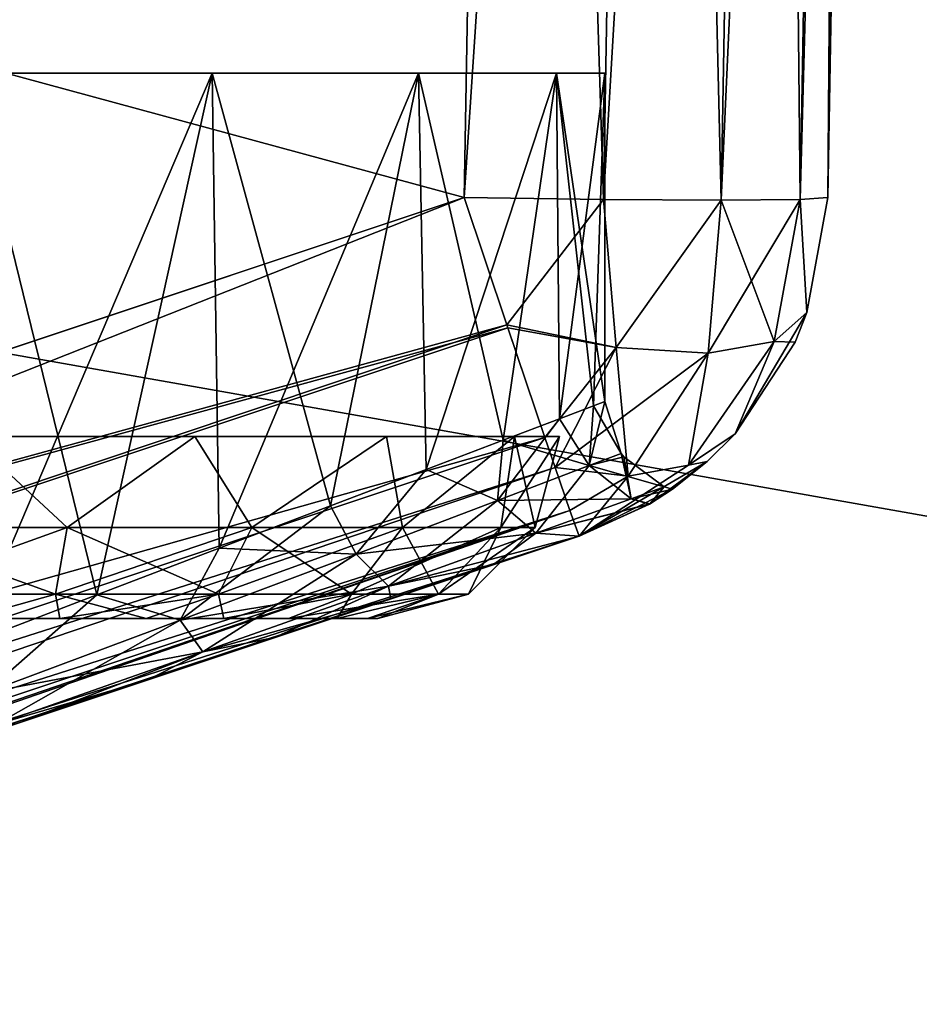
# Model space of a CAD drawing. Header units: millimetres. Extents: x -96 to 96, y -34 to 18.
# Tile 118 of 192: x 32.78 to 37.73, y -24.12 to -18.7. Entities that reach past the tile are written whole.
import ezdxf

# ---------------------------------------------------------------- set-up
doc = ezdxf.new("R2010")
doc.units = ezdxf.units.MM
doc.header["$LTSCALE"] = 65.185185
for name, color, linetype in [('1406', 7, 'CONTINUOUS'), ('1407', 7, 'CONTINUOUS'), ('1408', 7, 'CONTINUOUS'), ('1409', 7, 'CONTINUOUS'), ('1410', 7, 'CONTINUOUS'), ('1424', 7, 'CONTINUOUS'), ('1425', 7, 'CONTINUOUS'), ('1426', 7, 'CONTINUOUS'), ('1429', 7, 'CONTINUOUS'), ('1430', 7, 'CONTINUOUS'), ('1431', 7, 'CONTINUOUS'), ('1432', 7, 'CONTINUOUS'), ('1433', 7, 'CONTINUOUS'), ('1442', 7, 'CONTINUOUS'), ('1443', 7, 'CONTINUOUS'), ('1444', 7, 'CONTINUOUS'), ('1446', 7, 'CONTINUOUS'), ('1447', 7, 'CONTINUOUS'), ('2', 7, 'CONTINUOUS'), ('22', 7, 'CONTINUOUS'), ('24', 7, 'CONTINUOUS'), ('6', 7, 'CONTINUOUS')]:
    doc.layers.add(name, color=color, linetype=linetype)

msp = doc.modelspace()

# ---------------------------------------------------------------- linework, layer by layer
at = {"layer": '1406', "color": 252, "linetype": 'Continuous', "true_color": 0x828c8c}
for points in [[(35.3869, -21.7044, -2.9247), (22.8079, -25.8974, -17.1506), (35.859, -21.547, -2.3988), (35.3869, -21.7044, -2.9247)], [(35.859, -21.547, 17.2265), (22.8079, -25.8974, 17.1506), (32.7604, -22.5799, 3.9987), (35.859, -21.547, 17.2265)], [(22.8079, -25.8974, -17.1506), (35.859, -21.547, -17.2265), (35.859, -21.547, -2.3988), (22.8079, -25.8974, -17.1506)], [(33.4869, -22.3377, 3.9132), (35.859, -21.547, 17.2265), (32.7604, -22.5799, 3.9987), (33.4869, -22.3377, 3.9132)], [(34.1825, -22.1058, 3.6981), (35.859, -21.547, 17.2265), (33.4869, -22.3377, 3.9132), (34.1825, -22.1058, 3.6981)], [(34.8228, -21.8924, 3.3637), (35.859, -21.547, 17.2265), (34.1825, -22.1058, 3.6981), (34.8228, -21.8924, 3.3637)], [(35.3869, -21.7044, 2.9247), (35.859, -21.547, 17.2265), (34.8228, -21.8924, 3.3637), (35.3869, -21.7044, 2.9247)], [(35.859, -21.547, 2.3988), (35.859, -21.547, 17.2265), (35.3869, -21.7044, 2.9247), (35.859, -21.547, 2.3988)], [(34.8228, -21.8924, -3.3637), (22.8079, -25.8974, -17.1506), (35.3869, -21.7044, -2.9247), (34.8228, -21.8924, -3.3637)], [(34.1825, -22.1058, -3.6981), (22.8079, -25.8974, -17.1506), (34.8228, -21.8924, -3.3637), (34.1825, -22.1058, -3.6981)], [(33.4869, -22.3377, -3.9132), (22.8079, -25.8974, -17.1506), (34.1825, -22.1058, -3.6981), (33.4869, -22.3377, -3.9132)], [(32.7603, -22.5799, -3.9987), (22.8079, -25.8974, -17.1506), (33.4869, -22.3377, -3.9132), (32.7603, -22.5799, -3.9987)]]:
    msp.add_3dface(points, dxfattribs=at)
at = {"layer": '1407', "color": 252, "linetype": 'Continuous', "true_color": 0x828c8c}
for points in [[(33.8394, -19, 3.2336), (32.5001, -22.1396, 3.5), (32.5, -19, 3.5), (33.8394, -19, 3.2336)], [(33.2053, -21.8709, 3.4282), (32.5001, -22.1396, 3.5), (33.8394, -19, 3.2336), (33.2053, -21.8709, 3.4282)], [(33.8783, -21.6146, 3.2172), (33.2053, -21.8709, 3.4282), (33.8394, -19, 3.2336), (33.8783, -21.6146, 3.2172)], [(34.9749, -19, 2.4749), (33.8783, -21.6146, 3.2172), (33.8394, -19, 3.2336), (34.9749, -19, 2.4749)], [(34.4901, -21.3815, 2.8792), (33.8783, -21.6146, 3.2172), (34.9749, -19, 2.4749), (34.4901, -21.3815, 2.8792)], [(35.0167, -21.1809, 2.4324), (34.4901, -21.3815, 2.8792), (34.9749, -19, 2.4749), (35.0167, -21.1809, 2.4324)], [(35.7336, -19, 1.3394), (35.0167, -21.1809, 2.4324), (34.9749, -19, 2.4749), (35.7336, -19, 1.3394)], [(35.4406, -21.0194, 1.8981), (35.0167, -21.1809, 2.4324), (35.7336, -19, 1.3394), (35.4406, -21.0194, 1.8981)], [(35.7497, -20.9016, 1.2998), (35.4406, -21.0194, 1.8981), (35.7336, -19, 1.3394), (35.7497, -20.9016, 1.2998)], [(36, -19), (35.7497, -20.9016, 1.2998), (35.7336, -19, 1.3394), (36, -19)], [(35.9377, -20.83, 0.6577), (35.7497, -20.9016, 1.2998), (36, -19), (35.9377, -20.83, 0.6577)], [(36, -20.8063), (35.9377, -20.83, 0.6577), (36, -19), (36, -20.8063)]]:
    msp.add_3dface(points, dxfattribs=at)
at = {"layer": '1408', "color": 252, "linetype": 'Continuous', "true_color": 0x828c8c}
for points in [[(32.4999, -22.1396, -3.5), (33.2052, -21.871, -3.4282), (32.5, -19, -3.5), (32.4999, -22.1396, -3.5)], [(32.5, -19, -3.5), (33.2052, -21.871, -3.4282), (33.8394, -19, -3.2336), (32.5, -19, -3.5)], [(33.2052, -21.871, -3.4282), (33.8782, -21.6146, -3.2172), (33.8394, -19, -3.2336), (33.2052, -21.871, -3.4282)], [(33.8782, -21.6146, -3.2172), (34.49, -21.3815, -2.8792), (33.8394, -19, -3.2336), (33.8782, -21.6146, -3.2172)], [(33.8394, -19, -3.2336), (34.49, -21.3815, -2.8792), (34.9749, -19, -2.4749), (33.8394, -19, -3.2336)], [(34.49, -21.3815, -2.8792), (35.0166, -21.1809, -2.4324), (34.9749, -19, -2.4749), (34.49, -21.3815, -2.8792)], [(35.0166, -21.1809, -2.4324), (35.4406, -21.0194, -1.8982), (34.9749, -19, -2.4749), (35.0166, -21.1809, -2.4324)], [(34.9749, -19, -2.4749), (35.4406, -21.0194, -1.8982), (35.7336, -19, -1.3394), (34.9749, -19, -2.4749)], [(35.4406, -21.0194, -1.8982), (35.7496, -20.9017, -1.2999), (35.7336, -19, -1.3394), (35.4406, -21.0194, -1.8982)], [(36, -20.8063), (36, -19), (35.7336, -19, -1.3394), (36, -20.8063)], [(35.9376, -20.83, -0.6578), (36, -20.8063), (35.7336, -19, -1.3394), (35.9376, -20.83, -0.6578)], [(35.7496, -20.9017, -1.2999), (35.9376, -20.83, -0.6578), (35.7336, -19, -1.3394), (35.7496, -20.9017, -1.2999)]]:
    msp.add_3dface(points, dxfattribs=at)
at = {"layer": '1409', "color": 252, "linetype": 'Continuous', "true_color": 0x828c8c}
for points in [[(36, -20.8063), (35.9376, -20.83, -0.6578), (36.0897, -21.092), (36, -20.8063)], [(35.9376, -20.83, -0.6578), (35.7496, -20.9017, -1.2999), (35.9138, -21.1593, -1.1101), (35.9376, -20.83, -0.6578)], [(35.9376, -20.83, -0.6578), (35.9138, -21.1593, -1.1101), (36.0897, -21.092), (35.9376, -20.83, -0.6578)], [(35.7496, -20.9017, -1.2999), (35.4406, -21.0194, -1.8982), (35.9138, -21.1593, -1.1101), (35.7496, -20.9017, -1.2999)], [(35.4406, -21.0194, -1.8982), (35.0166, -21.1809, -2.4324), (35.4085, -21.3519, -2.1047), (35.4406, -21.0194, -1.8982)], [(35.4406, -21.0194, -1.8982), (35.4085, -21.3519, -2.1047), (35.9138, -21.1593, -1.1101), (35.4406, -21.0194, -1.8982)], [(36.0897, -21.092), (35.9138, -21.1593, -1.1101), (36.1036, -21.111), (36.0897, -21.092)], [(35.9138, -21.1593, -1.1101), (36.3271, -21.2754), (36.1036, -21.111), (35.9138, -21.1593, -1.1101)], [(35.0166, -21.1809, -2.4324), (34.49, -21.3815, -2.8792), (34.6322, -21.6461, -2.8888), (35.0166, -21.1809, -2.4324)], [(35.0166, -21.1809, -2.4324), (34.6322, -21.6461, -2.8888), (35.4085, -21.3519, -2.1047), (35.0166, -21.1809, -2.4324)], [(35.4085, -21.3519, -2.1047), (36.1451, -21.3417, -1.1671), (35.9138, -21.1593, -1.1101), (35.4085, -21.3519, -2.1047)], [(36.1451, -21.3417, -1.1671), (36.3271, -21.2754), (35.9138, -21.1593, -1.1101), (36.1451, -21.3417, -1.1671)], [(36.1451, -21.3417, -1.1671), (36.3715, -21.2895, 0), (36.3271, -21.2754), (36.1451, -21.3417, -1.1671)], [(36.245, -21.3709, -1.2199), (36.3715, -21.2895, 0), (36.1451, -21.3417, -1.1671), (36.245, -21.3709, -1.2199)], [(34.6322, -21.6461, -2.8888), (35.6202, -21.5318, -2.2181), (35.4085, -21.3519, -2.1047), (34.6322, -21.6461, -2.8888)], [(35.6202, -21.5318, -2.2181), (36.1451, -21.3417, -1.1671), (35.4085, -21.3519, -2.1047), (35.6202, -21.5318, -2.2181)], [(35.6202, -21.5318, -2.2181), (36.245, -21.3709, -1.2199), (36.1451, -21.3417, -1.1671), (35.6202, -21.5318, -2.2181)], [(34.49, -21.3815, -2.8792), (33.8782, -21.6146, -3.2172), (34.6322, -21.6461, -2.8888), (34.49, -21.3815, -2.8792)], [(35.859, -21.547, -2.3988), (36.245, -21.3709, -1.2199), (35.6202, -21.5318, -2.2181), (35.859, -21.547, -2.3988)], [(34.8086, -21.8231, -3.0549), (35.6202, -21.5318, -2.2181), (34.6322, -21.6461, -2.8888), (34.8086, -21.8231, -3.0549)], [(34.8086, -21.8231, -3.0549), (35.859, -21.547, -2.3988), (35.6202, -21.5318, -2.2181), (34.8086, -21.8231, -3.0549)], [(35.3869, -21.7044, -2.9247), (35.859, -21.547, -2.3988), (34.8086, -21.8231, -3.0549), (35.3869, -21.7044, -2.9247)], [(33.8782, -21.6146, -3.2172), (33.2052, -21.871, -3.4282), (33.664, -22.0102, -3.3968), (33.8782, -21.6146, -3.2172)], [(33.8782, -21.6146, -3.2172), (33.664, -22.0102, -3.3968), (34.6322, -21.6461, -2.8888), (33.8782, -21.6146, -3.2172)], [(33.664, -22.0102, -3.3968), (34.8086, -21.8231, -3.0549), (34.6322, -21.6461, -2.8888), (33.664, -22.0102, -3.3968)], [(34.8228, -21.8924, -3.3637), (35.3869, -21.7044, -2.9247), (34.8086, -21.8231, -3.0549), (34.8228, -21.8924, -3.3637)], [(33.7885, -22.185, -3.6065), (34.8086, -21.8231, -3.0549), (33.664, -22.0102, -3.3968), (33.7885, -22.185, -3.6065)], [(33.7885, -22.185, -3.6065), (34.8228, -21.8924, -3.3637), (34.8086, -21.8231, -3.0549), (33.7885, -22.185, -3.6065)], [(33.2052, -21.871, -3.4282), (32.4999, -22.1396, -3.5), (32.5904, -22.4107, -3.5897), (33.2052, -21.871, -3.4282)], [(33.2052, -21.871, -3.4282), (32.5904, -22.4107, -3.5897), (33.664, -22.0102, -3.3968), (33.2052, -21.871, -3.4282)], [(34.1825, -22.1058, -3.6981), (34.8228, -21.8924, -3.3637), (33.7885, -22.185, -3.6065), (34.1825, -22.1058, -3.6981)], [(32.5904, -22.4107, -3.5897), (33.7885, -22.185, -3.6065), (33.664, -22.0102, -3.3968), (32.5904, -22.4107, -3.5897)], [(33.4869, -22.3377, -3.9132), (34.1825, -22.1058, -3.6981), (33.7885, -22.185, -3.6065), (33.4869, -22.3377, -3.9132)], [(32.6484, -22.5847, -3.8271), (33.7885, -22.185, -3.6065), (32.5904, -22.4107, -3.5897), (32.6484, -22.5847, -3.8271)], [(32.6484, -22.5847, -3.8271), (33.4869, -22.3377, -3.9132), (33.7885, -22.185, -3.6065), (32.6484, -22.5847, -3.8271)], [(32.7603, -22.5799, -3.9987), (33.4869, -22.3377, -3.9132), (32.6484, -22.5847, -3.8271), (32.7603, -22.5799, -3.9987)]]:
    msp.add_3dface(points, dxfattribs=at)
at = {"layer": '1410', "color": 252, "linetype": 'Continuous', "true_color": 0x828c8c}
for points in [[(35.9377, -20.83, 0.6577), (36, -20.8063), (35.9138, -21.1593, 1.1101), (35.9377, -20.83, 0.6577)], [(36, -20.8063), (36.0897, -21.092), (35.9138, -21.1593, 1.1101), (36, -20.8063)], [(35.7497, -20.9016, 1.2998), (35.9377, -20.83, 0.6577), (35.9138, -21.1593, 1.1101), (35.7497, -20.9016, 1.2998)], [(35.4406, -21.0194, 1.8981), (35.7497, -20.9016, 1.2998), (35.4085, -21.3519, 2.1047), (35.4406, -21.0194, 1.8981)], [(35.7497, -20.9016, 1.2998), (35.9138, -21.1593, 1.1101), (35.4085, -21.3519, 2.1047), (35.7497, -20.9016, 1.2998)], [(35.0167, -21.1809, 2.4324), (35.4406, -21.0194, 1.8981), (35.4085, -21.3519, 2.1047), (35.0167, -21.1809, 2.4324)], [(36.0897, -21.092), (36.1451, -21.3417, 1.1671), (35.9138, -21.1593, 1.1101), (36.0897, -21.092)], [(36.0897, -21.092), (36.1036, -21.111), (36.1451, -21.3417, 1.1671), (36.0897, -21.092)], [(36.1036, -21.111), (36.3271, -21.2754), (36.1451, -21.3417, 1.1671), (36.1036, -21.111)], [(34.4901, -21.3815, 2.8792), (35.0167, -21.1809, 2.4324), (34.6322, -21.6461, 2.8888), (34.4901, -21.3815, 2.8792)], [(35.0167, -21.1809, 2.4324), (35.4085, -21.3519, 2.1047), (34.6322, -21.6461, 2.8888), (35.0167, -21.1809, 2.4324)], [(35.9138, -21.1593, 1.1101), (35.6202, -21.5318, 2.2181), (35.4085, -21.3519, 2.1047), (35.9138, -21.1593, 1.1101)], [(36.1451, -21.3417, 1.1671), (35.6202, -21.5318, 2.2181), (35.9138, -21.1593, 1.1101), (36.1451, -21.3417, 1.1671)], [(36.3271, -21.2754), (36.2469, -21.3698, 1.2108), (36.1451, -21.3417, 1.1671), (36.3271, -21.2754)], [(36.3271, -21.2754), (36.3715, -21.2895, 0), (36.2469, -21.3698, 1.2108), (36.3271, -21.2754)], [(35.4085, -21.3519, 2.1047), (34.8086, -21.8231, 3.0549), (34.6322, -21.6461, 2.8888), (35.4085, -21.3519, 2.1047)], [(35.6202, -21.5318, 2.2181), (34.8086, -21.8231, 3.0549), (35.4085, -21.3519, 2.1047), (35.6202, -21.5318, 2.2181)], [(36.1451, -21.3417, 1.1671), (36.2469, -21.3698, 1.2108), (35.6202, -21.5318, 2.2181), (36.1451, -21.3417, 1.1671)], [(33.8783, -21.6146, 3.2172), (34.4901, -21.3815, 2.8792), (33.664, -22.0102, 3.3968), (33.8783, -21.6146, 3.2172)], [(34.4901, -21.3815, 2.8792), (34.6322, -21.6461, 2.8888), (33.664, -22.0102, 3.3968), (34.4901, -21.3815, 2.8792)], [(36.2469, -21.3698, 1.2108), (35.859, -21.547, 2.3988), (35.6202, -21.5318, 2.2181), (36.2469, -21.3698, 1.2108)], [(35.6202, -21.5318, 2.2181), (35.3869, -21.7044, 2.9247), (34.8086, -21.8231, 3.0549), (35.6202, -21.5318, 2.2181)], [(35.859, -21.547, 2.3988), (35.3869, -21.7044, 2.9247), (35.6202, -21.5318, 2.2181), (35.859, -21.547, 2.3988)], [(33.2053, -21.8709, 3.4282), (33.8783, -21.6146, 3.2172), (33.664, -22.0102, 3.3968), (33.2053, -21.8709, 3.4282)], [(34.6322, -21.6461, 2.8888), (33.7885, -22.185, 3.6065), (33.664, -22.0102, 3.3968), (34.6322, -21.6461, 2.8888)], [(34.8086, -21.8231, 3.0549), (33.7885, -22.185, 3.6065), (34.6322, -21.6461, 2.8888), (34.8086, -21.8231, 3.0549)], [(35.3869, -21.7044, 2.9247), (34.8228, -21.8924, 3.3637), (34.8086, -21.8231, 3.0549), (35.3869, -21.7044, 2.9247)], [(34.8086, -21.8231, 3.0549), (34.1825, -22.1058, 3.6981), (33.7885, -22.185, 3.6065), (34.8086, -21.8231, 3.0549)], [(34.8228, -21.8924, 3.3637), (34.1825, -22.1058, 3.6981), (34.8086, -21.8231, 3.0549), (34.8228, -21.8924, 3.3637)], [(32.5001, -22.1396, 3.5), (33.2053, -21.8709, 3.4282), (32.5904, -22.4107, 3.5897), (32.5001, -22.1396, 3.5)], [(33.2053, -21.8709, 3.4282), (33.664, -22.0102, 3.3968), (32.5904, -22.4107, 3.5897), (33.2053, -21.8709, 3.4282)], [(33.664, -22.0102, 3.3968), (32.6484, -22.5847, 3.8271), (32.5904, -22.4107, 3.5897), (33.664, -22.0102, 3.3968)], [(33.7885, -22.185, 3.6065), (32.6484, -22.5847, 3.8271), (33.664, -22.0102, 3.3968), (33.7885, -22.185, 3.6065)], [(34.1825, -22.1058, 3.6981), (33.4869, -22.3377, 3.9132), (33.7885, -22.185, 3.6065), (34.1825, -22.1058, 3.6981)], [(33.7885, -22.185, 3.6065), (32.7604, -22.5799, 3.9987), (32.6484, -22.5847, 3.8271), (33.7885, -22.185, 3.6065)], [(33.4869, -22.3377, 3.9132), (32.7604, -22.5799, 3.9987), (33.7885, -22.185, 3.6065), (33.4869, -22.3377, 3.9132)]]:
    msp.add_3dface(points, dxfattribs=at)
at = {"layer": '1424', "color": 252, "linetype": 'Continuous', "true_color": 0x828c8c}
for points in [[(31.9993, -22, 2.1936), (31.5237, -22, 2.0272), (33.0007, -22, 2.1936), (31.9993, -22, 2.1936)], [(33.0007, -22, 2.1936), (31.5237, -22, 2.0272), (33.4763, -22, 2.0272), (33.0007, -22, 2.1936)], [(33.4763, -22, 2.0272), (31.5237, -22, 2.0272), (32.2, -22, 2), (33.4763, -22, 2.0272)], [(31.5237, -22, -2.0272), (33.4763, -22, -2.0272), (32.8, -22, -2), (31.5237, -22, -2.0272)], [(31.9993, -22, -2.1936), (33.4763, -22, -2.0272), (31.5237, -22, -2.0272), (31.9993, -22, -2.1936)], [(32.2, -22, -2), (31.5237, -22, -2.0272), (32.8, -22, -2), (32.2, -22, -2)], [(32.5, -22, 2.25), (31.9993, -22, 2.1936), (33.0007, -22, 2.1936), (32.5, -22, 2.25)], [(32.5, -22, -2.25), (33.0007, -22, -2.1936), (31.9993, -22, -2.1936), (32.5, -22, -2.25)], [(33.0007, -22, -2.1936), (33.4763, -22, -2.0272), (31.9993, -22, -2.1936), (33.0007, -22, -2.1936)], [(32.8, -22, 2), (33.4763, -22, 2.0272), (32.2, -22, 2), (32.8, -22, 2)], [(34.2592, -22, 1.4028), (33.9029, -22, 1.759), (32.8, -22, 0.8), (34.2592, -22, 1.4028)], [(32.8, -22, 0.8), (33.9029, -22, 1.759), (32.8, -22, 2), (32.8, -22, 0.8)], [(33.4763, -22, -2.0272), (33.9029, -22, -1.759), (32.8, -22, -2), (33.4763, -22, -2.0272)], [(33.9029, -22, -1.759), (34.2592, -22, -1.4028), (32.8, -22, -2), (33.9029, -22, -1.759)], [(32.8, -22, -2), (34.5273, -22, -0.9761), (32.8, -22, -0.8), (32.8, -22, -2)], [(34.2592, -22, -1.4028), (34.5273, -22, -0.9761), (32.8, -22, -2), (34.2592, -22, -1.4028)], [(32.8, -22, -0.8), (34.6936, -22, -0.5005), (32.867, -22, -0.55), (32.8, -22, -0.8)], [(34.5273, -22, -0.9761), (34.6936, -22, -0.5005), (32.8, -22, -0.8), (34.5273, -22, -0.9761)], [(33.9029, -22, 1.759), (33.4763, -22, 2.0272), (32.8, -22, 2), (33.9029, -22, 1.759)], [(34.5273, -22, 0.9761), (32.8, -22, 0.8), (32.867, -22, 0.55), (34.5273, -22, 0.9761)], [(34.5273, -22, 0.9761), (34.2592, -22, 1.4028), (32.8, -22, 0.8), (34.5273, -22, 0.9761)], [(33.05, -22, 0.367), (34.6936, -22, 0.5005), (32.867, -22, 0.55), (33.05, -22, 0.367)], [(32.867, -22, -0.55), (34.6936, -22, -0.5005), (33.05, -22, -0.367), (32.867, -22, -0.55)], [(34.6936, -22, 0.5005), (34.5273, -22, 0.9761), (32.867, -22, 0.55), (34.6936, -22, 0.5005)], [(33.3, -22, 0.3), (34.6936, -22, 0.5005), (33.05, -22, 0.367), (33.3, -22, 0.3)], [(33.3, -22, -0.3), (33.05, -22, -0.367), (34.5, -22, -0.3), (33.3, -22, -0.3)], [(33.05, -22, -0.367), (34.6936, -22, -0.5005), (34.5, -22, -0.3), (33.05, -22, -0.367)], [(34.5, -22, 0.3), (34.6936, -22, 0.5005), (33.3, -22, 0.3), (34.5, -22, 0.3)], [(34.5, -22, -0.3), (34.75, -22), (34.5, -22, 0.3), (34.5, -22, -0.3)], [(34.75, -22), (34.6936, -22, 0.5005), (34.5, -22, 0.3), (34.75, -22)], [(34.6936, -22, -0.5005), (34.75, -22), (34.5, -22, -0.3), (34.6936, -22, -0.5005)]]:
    msp.add_3dface(points, dxfattribs=at)
at = {"layer": '1425', "color": 252, "linetype": 'Continuous', "true_color": 0x828c8c}
for points in [[(33.0411, -21.5, -3.0687), (31.9589, -21.5, -3.0687), (32.5, -21, -3.25), (33.0411, -21.5, -3.0687)], [(33.7437, -21, -3.0026), (33.0411, -21.5, -3.0687), (32.5, -21, -3.25), (33.7437, -21, -3.0026)], [(34.058, -21.5, -2.6986), (33.0411, -21.5, -3.0687), (33.7437, -21, -3.0026), (34.058, -21.5, -2.6986)], [(34.7981, -21, -2.2981), (34.058, -21.5, -2.6986), (33.7437, -21, -3.0026), (34.7981, -21, -2.2981)], [(34.887, -21.5, -2.0029), (34.058, -21.5, -2.6986), (34.7981, -21, -2.2981), (34.887, -21.5, -2.0029)], [(35.5026, -21, -1.2437), (34.887, -21.5, -2.0029), (34.7981, -21, -2.2981), (35.5026, -21, -1.2437)], [(35.4281, -21.5, -1.0657), (34.887, -21.5, -2.0029), (35.5026, -21, -1.2437), (35.4281, -21.5, -1.0657)], [(35.75, -21), (35.4281, -21.5, -1.0657), (35.5026, -21, -1.2437), (35.75, -21)], [(35.616, -21.5), (35.4281, -21.5, -1.0657), (35.75, -21), (35.616, -21.5)], [(33.0411, -21.5, -3.0687), (32.0225, -21.8663, -2.7078), (31.9589, -21.5, -3.0687), (33.0411, -21.5, -3.0687)], [(32.9775, -21.8663, -2.7078), (32.0225, -21.8663, -2.7078), (33.0411, -21.5, -3.0687), (32.9775, -21.8663, -2.7078)], [(34.058, -21.5, -2.6986), (32.9775, -21.8663, -2.7078), (33.0411, -21.5, -3.0687), (34.058, -21.5, -2.6986)], [(33.8748, -21.8663, -2.3812), (32.9775, -21.8663, -2.7078), (34.058, -21.5, -2.6986), (33.8748, -21.8663, -2.3812)], [(34.6063, -21.8663, -1.7674), (33.8748, -21.8663, -2.3812), (34.887, -21.5, -2.0029), (34.6063, -21.8663, -1.7674)], [(34.887, -21.5, -2.0029), (33.8748, -21.8663, -2.3812), (34.058, -21.5, -2.6986), (34.887, -21.5, -2.0029)], [(35.0837, -21.8663, -0.9404), (34.6063, -21.8663, -1.7674), (35.4281, -21.5, -1.0657), (35.0837, -21.8663, -0.9404)], [(35.4281, -21.5, -1.0657), (34.6063, -21.8663, -1.7674), (34.887, -21.5, -2.0029), (35.4281, -21.5, -1.0657)], [(35.616, -21.5), (35.0837, -21.8663, -0.9404), (35.4281, -21.5, -1.0657), (35.616, -21.5)], [(35.2495, -21.8663), (35.0837, -21.8663, -0.9404), (35.616, -21.5), (35.2495, -21.8663)], [(32.9775, -21.8663, -2.7078), (32.5, -22, -2.25), (32.0225, -21.8663, -2.7078), (32.9775, -21.8663, -2.7078)], [(33.0007, -22, -2.1936), (32.5, -22, -2.25), (32.9775, -21.8663, -2.7078), (33.0007, -22, -2.1936)], [(33.8748, -21.8663, -2.3812), (33.0007, -22, -2.1936), (32.9775, -21.8663, -2.7078), (33.8748, -21.8663, -2.3812)], [(33.4763, -22, -2.0272), (33.0007, -22, -2.1936), (33.8748, -21.8663, -2.3812), (33.4763, -22, -2.0272)], [(33.9029, -22, -1.759), (33.4763, -22, -2.0272), (33.8748, -21.8663, -2.3812), (33.9029, -22, -1.759)], [(34.6063, -21.8663, -1.7674), (33.9029, -22, -1.759), (33.8748, -21.8663, -2.3812), (34.6063, -21.8663, -1.7674)], [(34.2592, -22, -1.4028), (33.9029, -22, -1.759), (34.6063, -21.8663, -1.7674), (34.2592, -22, -1.4028)], [(34.5273, -22, -0.9761), (34.2592, -22, -1.4028), (35.0837, -21.8663, -0.9404), (34.5273, -22, -0.9761)], [(35.0837, -21.8663, -0.9404), (34.2592, -22, -1.4028), (34.6063, -21.8663, -1.7674), (35.0837, -21.8663, -0.9404)], [(34.6936, -22, -0.5005), (34.5273, -22, -0.9761), (35.0837, -21.8663, -0.9404), (34.6936, -22, -0.5005)], [(34.75, -22), (34.6936, -22, -0.5005), (35.2495, -21.8663), (34.75, -22)], [(35.2495, -21.8663), (34.6936, -22, -0.5005), (35.0837, -21.8663, -0.9404), (35.2495, -21.8663)]]:
    msp.add_3dface(points, dxfattribs=at)
at = {"layer": '1426', "color": 252, "linetype": 'Continuous', "true_color": 0x828c8c}
for points in [[(31.9589, -21.5, 3.0687), (33.0411, -21.5, 3.0687), (32.5, -21, 3.25), (31.9589, -21.5, 3.0687)], [(32.5, -21, 3.25), (33.0411, -21.5, 3.0687), (33.7437, -21, 3.0026), (32.5, -21, 3.25)], [(33.0411, -21.5, 3.0687), (34.058, -21.5, 2.6986), (33.7437, -21, 3.0026), (33.0411, -21.5, 3.0687)], [(33.7437, -21, 3.0026), (34.058, -21.5, 2.6986), (34.7981, -21, 2.2981), (33.7437, -21, 3.0026)], [(34.058, -21.5, 2.6986), (34.887, -21.5, 2.0029), (34.7981, -21, 2.2981), (34.058, -21.5, 2.6986)], [(34.7981, -21, 2.2981), (34.887, -21.5, 2.0029), (35.5026, -21, 1.2437), (34.7981, -21, 2.2981)], [(34.887, -21.5, 2.0029), (35.4281, -21.5, 1.0657), (35.5026, -21, 1.2437), (34.887, -21.5, 2.0029)], [(35.4281, -21.5, 1.0657), (35.616, -21.5), (35.5026, -21, 1.2437), (35.4281, -21.5, 1.0657)], [(35.616, -21.5), (35.75, -21), (35.5026, -21, 1.2437), (35.616, -21.5)], [(31.9589, -21.5, 3.0687), (32.9775, -21.8663, 2.7078), (33.0411, -21.5, 3.0687), (31.9589, -21.5, 3.0687)], [(32.0225, -21.8663, 2.7078), (32.9775, -21.8663, 2.7078), (31.9589, -21.5, 3.0687), (32.0225, -21.8663, 2.7078)], [(32.9775, -21.8663, 2.7078), (33.8748, -21.8663, 2.3812), (33.0411, -21.5, 3.0687), (32.9775, -21.8663, 2.7078)], [(33.0411, -21.5, 3.0687), (33.8748, -21.8663, 2.3812), (34.058, -21.5, 2.6986), (33.0411, -21.5, 3.0687)], [(33.8748, -21.8663, 2.3812), (34.6063, -21.8663, 1.7674), (34.058, -21.5, 2.6986), (33.8748, -21.8663, 2.3812)], [(34.058, -21.5, 2.6986), (34.6063, -21.8663, 1.7674), (34.887, -21.5, 2.0029), (34.058, -21.5, 2.6986)], [(34.6063, -21.8663, 1.7674), (35.0837, -21.8663, 0.9404), (34.887, -21.5, 2.0029), (34.6063, -21.8663, 1.7674)], [(34.887, -21.5, 2.0029), (35.0837, -21.8663, 0.9404), (35.4281, -21.5, 1.0657), (34.887, -21.5, 2.0029)], [(35.0837, -21.8663, 0.9404), (35.2495, -21.8663), (35.4281, -21.5, 1.0657), (35.0837, -21.8663, 0.9404)], [(35.2495, -21.8663), (35.616, -21.5), (35.4281, -21.5, 1.0657), (35.2495, -21.8663)], [(32.0225, -21.8663, 2.7078), (32.5, -22, 2.25), (32.9775, -21.8663, 2.7078), (32.0225, -21.8663, 2.7078)], [(32.5, -22, 2.25), (33.0007, -22, 2.1936), (32.9775, -21.8663, 2.7078), (32.5, -22, 2.25)], [(33.0007, -22, 2.1936), (33.4763, -22, 2.0272), (32.9775, -21.8663, 2.7078), (33.0007, -22, 2.1936)], [(32.9775, -21.8663, 2.7078), (33.4763, -22, 2.0272), (33.8748, -21.8663, 2.3812), (32.9775, -21.8663, 2.7078)], [(33.4763, -22, 2.0272), (33.9029, -22, 1.759), (33.8748, -21.8663, 2.3812), (33.4763, -22, 2.0272)], [(33.8748, -21.8663, 2.3812), (33.9029, -22, 1.759), (34.6063, -21.8663, 1.7674), (33.8748, -21.8663, 2.3812)], [(33.9029, -22, 1.759), (34.2592, -22, 1.4028), (34.6063, -21.8663, 1.7674), (33.9029, -22, 1.759)], [(34.2592, -22, 1.4028), (34.5273, -22, 0.9761), (34.6063, -21.8663, 1.7674), (34.2592, -22, 1.4028)], [(34.6063, -21.8663, 1.7674), (34.5273, -22, 0.9761), (35.0837, -21.8663, 0.9404), (34.6063, -21.8663, 1.7674)], [(34.5273, -22, 0.9761), (34.6936, -22, 0.5005), (35.0837, -21.8663, 0.9404), (34.5273, -22, 0.9761)], [(34.6936, -22, 0.5005), (34.75, -22), (35.0837, -21.8663, 0.9404), (34.6936, -22, 0.5005)], [(34.75, -22), (35.2495, -21.8663), (35.0837, -21.8663, 0.9404), (34.75, -22)]]:
    msp.add_3dface(points, dxfattribs=at)
at = {"layer": '1429', "color": 252, "linetype": 'Continuous', "true_color": 0x828c8c}
for points in [[(-22.5003, -4, -19.5), (35.5003, -4, -19.5), (-22.1506, -24.0349, -19.1503), (-22.5003, -4, -19.5)], [(-22.1506, -24.0349, -19.1503), (35.5003, -4, -19.5), (22.1754, -24.0349, -19.1503), (-22.1506, -24.0349, -19.1503)], [(22.1754, -24.0349, -19.1503), (35.5003, -4, -19.5), (35.2265, -19.6845, -19.2262), (22.1754, -24.0349, -19.1503)]]:
    msp.add_3dface(points, dxfattribs=at)
at = {"layer": '1430', "color": 252, "linetype": 'Continuous', "true_color": 0x828c8c}
for points in [[(37.5, -4, -17.5003), (37.5, -4, -9.2766), (37.2262, -19.6845, -17.2265), (37.5, -4, -17.5003)], [(37.5, -4, -9.2766), (37.3769, -11.05, -11.633), (37.2262, -19.6845, -17.2265), (37.5, -4, -9.2766)], [(37.3307, -13.7, 11.7), (37.5, -4, 17.5003), (37.2262, -19.6845, 17.2265), (37.3307, -13.7, 11.7)], [(37.3769, -11.05, -11.633), (37.3726, -11.3, -11.7), (37.2262, -19.6845, -17.2265), (37.3769, -11.05, -11.633)], [(37.3726, -11.3, -11.7), (37.3307, -13.7, -11.7), (37.2262, -19.6845, -17.2265), (37.3726, -11.3, -11.7)], [(37.2807, -16.5641, -7.4139), (37.3307, -13.7, 5.5), (37.2262, -19.6845, -17.2265), (37.2807, -16.5641, -7.4139)], [(37.3307, -13.7, 5.5), (37.31, -14.8864, 5.736), (37.2262, -19.6845, -17.2265), (37.3307, -13.7, 5.5)], [(37.31, -14.8864, 11.464), (37.3307, -13.7, 11.7), (37.2262, -19.6845, 17.2265), (37.31, -14.8864, 11.464)], [(37.3307, -13.7, -11.7), (37.31, -14.8864, -11.464), (37.2262, -19.6845, -17.2265), (37.3307, -13.7, -11.7)], [(37.31, -14.8864, -11.464), (37.2924, -15.8921, -10.792), (37.2262, -19.6845, -17.2265), (37.31, -14.8864, -11.464)], [(37.2924, -15.8921, 10.792), (37.31, -14.8864, 11.464), (37.2262, -19.6845, 17.2265), (37.2924, -15.8921, 10.792)], [(37.31, -14.8864, 5.736), (37.2924, -15.8921, 6.408), (37.2262, -19.6845, -17.2265), (37.31, -14.8864, 5.736)], [(37.2924, -15.8921, -10.792), (37.2807, -16.5641, -9.7861), (37.2262, -19.6845, -17.2265), (37.2924, -15.8921, -10.792)], [(37.2807, -16.5641, 9.7861), (37.2924, -15.8921, 10.792), (37.2262, -19.6845, 17.2265), (37.2807, -16.5641, 9.7861)], [(37.2924, -15.8921, 6.408), (37.2807, -16.5641, 7.4139), (37.2262, -19.6845, -17.2265), (37.2924, -15.8921, 6.408)], [(37.2766, -16.8, -8.6), (37.2807, -16.5641, -7.4139), (37.2262, -19.6845, -17.2265), (37.2766, -16.8, -8.6)], [(37.2807, -16.5641, -9.7861), (37.2766, -16.8, -8.6), (37.2262, -19.6845, -17.2265), (37.2807, -16.5641, -9.7861)], [(37.2766, -16.8, 8.6), (37.2807, -16.5641, 9.7861), (37.2262, -19.6845, 17.2265), (37.2766, -16.8, 8.6)], [(37.2807, -16.5641, 7.4139), (37.2766, -16.8, 8.6), (37.2262, -19.6845, -17.2265), (37.2807, -16.5641, 7.4139)], [(37.2262, -19.6845, -17.2265), (37.2766, -16.8, 8.6), (37.2262, -19.6845, 17.2265), (37.2262, -19.6845, -17.2265)]]:
    msp.add_3dface(points, dxfattribs=at)
at = {"layer": '1431', "color": 252, "linetype": 'Continuous', "true_color": 0x828c8c}
for points in [[(35.2265, -19.6845, 19.2262), (-22.5003, -4, 19.5), (22.1754, -24.0349, 19.1503), (35.2265, -19.6845, 19.2262)], [(35.5003, -4, 19.5), (-22.5003, -4, 19.5), (35.2265, -19.6845, 19.2262), (35.5003, -4, 19.5)]]:
    msp.add_3dface(points, dxfattribs=at)
at = {"layer": '1432', "color": 252, "linetype": 'Continuous', "true_color": 0x828c8c}
for points in [[(35.2265, -19.6845, -19.2262), (36.2656, -4, -19.3478), (35.9916, -19.6952, -19.0738), (35.2265, -19.6845, -19.2262)], [(35.5003, -4, -19.5), (36.2656, -4, -19.3478), (35.2265, -19.6845, -19.2262), (35.5003, -4, -19.5)], [(35.9916, -19.6952, -19.0738), (36.9143, -4, -18.9143), (36.6403, -19.699, -18.6403), (35.9916, -19.6952, -19.0738)], [(36.2656, -4, -19.3478), (36.9143, -4, -18.9143), (35.9916, -19.6952, -19.0738), (36.2656, -4, -19.3478)], [(36.9143, -4, -18.9143), (37.3478, -4, -18.2656), (36.6403, -19.699, -18.6403), (36.9143, -4, -18.9143)], [(36.6403, -19.699, -18.6403), (37.3478, -4, -18.2656), (37.0738, -19.6952, -17.9916), (36.6403, -19.699, -18.6403)], [(37.5, -4, -17.5003), (37.2262, -19.6845, -17.2265), (37.0738, -19.6952, -17.9916), (37.5, -4, -17.5003)], [(37.3478, -4, -18.2656), (37.5, -4, -17.5003), (37.0738, -19.6952, -17.9916), (37.3478, -4, -18.2656)]]:
    msp.add_3dface(points, dxfattribs=at)
at = {"layer": '1433', "color": 252, "linetype": 'Continuous', "true_color": 0x828c8c}
for points in [[(35.5003, -4, 19.5), (35.2265, -19.6845, 19.2262), (35.9916, -19.6952, 19.0738), (35.5003, -4, 19.5)], [(36.2656, -4, 19.3478), (35.5003, -4, 19.5), (35.9916, -19.6952, 19.0738), (36.2656, -4, 19.3478)], [(36.6403, -19.699, 18.6403), (36.2656, -4, 19.3478), (35.9916, -19.6952, 19.0738), (36.6403, -19.699, 18.6403)], [(36.9143, -4, 18.9143), (36.2656, -4, 19.3478), (36.6403, -19.699, 18.6403), (36.9143, -4, 18.9143)], [(37.0738, -19.6952, 17.9916), (36.9143, -4, 18.9143), (36.6403, -19.699, 18.6403), (37.0738, -19.6952, 17.9916)], [(37.3478, -4, 18.2656), (36.9143, -4, 18.9143), (37.0738, -19.6952, 17.9916), (37.3478, -4, 18.2656)], [(37.2262, -19.6845, 17.2265), (37.3478, -4, 18.2656), (37.0738, -19.6952, 17.9916), (37.2262, -19.6845, 17.2265)], [(37.5, -4, 17.5003), (37.3478, -4, 18.2656), (37.2262, -19.6845, 17.2265), (37.5, -4, 17.5003)]]:
    msp.add_3dface(points, dxfattribs=at)
at = {"layer": '1442', "color": 252, "linetype": 'Continuous', "true_color": 0x828c8c}
for points in [[(35.2265, -19.6845, 19.2262), (22.1754, -24.0349, 19.1503), (22.4151, -24.751, 18.9887), (35.2265, -19.6845, 19.2262)], [(35.2265, -19.6845, 19.2262), (22.4151, -24.751, 18.9887), (35.4604, -20.3836, 19.0722), (35.2265, -19.6845, 19.2262)], [(35.4604, -20.3836, 19.0722), (22.4151, -24.751, 18.9887), (35.4662, -20.4006, 19.0646), (35.4604, -20.3836, 19.0722)], [(35.4662, -20.4006, 19.0646), (22.4151, -24.751, 18.9887), (35.6701, -21.0048, 18.629), (35.4662, -20.4006, 19.0646)], [(22.4151, -24.751, 18.9887), (22.619, -25.3551, 18.553), (35.6701, -21.0048, 18.629), (22.4151, -24.751, 18.9887)], [(35.6701, -21.0048, 18.629), (22.619, -25.3551, 18.553), (35.7261, -21.1694, 18.4269), (35.6701, -21.0048, 18.629)], [(22.619, -25.3551, 18.553), (22.6977, -25.586, 18.2514), (35.7261, -21.1694, 18.4269), (22.619, -25.3551, 18.553)], [(35.7261, -21.1694, 18.4269), (22.6977, -25.586, 18.2514), (35.8079, -21.4069, 17.9843), (35.7261, -21.1694, 18.4269)], [(22.6977, -25.586, 18.2514), (22.7568, -25.7573, 17.9083), (35.8079, -21.4069, 17.9843), (22.6977, -25.586, 18.2514)], [(22.7568, -25.7573, 17.9083), (22.794, -25.8623, 17.5367), (35.8079, -21.4069, 17.9843), (22.7568, -25.7573, 17.9083)], [(22.794, -25.8623, 17.5367), (22.8079, -25.8974, 17.1506), (35.8079, -21.4069, 17.9843), (22.794, -25.8623, 17.5367)], [(22.8079, -25.8974, 17.1506), (35.859, -21.547, 17.2265), (35.8079, -21.4069, 17.9843), (22.8079, -25.8974, 17.1506)]]:
    msp.add_3dface(points, dxfattribs=at)
at = {"layer": '1443', "color": 252, "linetype": 'Continuous', "true_color": 0x828c8c}
for points in [[(35.9916, -19.6952, 19.0738), (35.2265, -19.6845, 19.2262), (35.4604, -20.3836, 19.0722), (35.9916, -19.6952, 19.0738)], [(35.9916, -19.6952, 19.0738), (35.4604, -20.3836, 19.0722), (36.0614, -20.5093, 18.8278), (35.9916, -19.6952, 19.0738)], [(36.6403, -19.699, 18.6403), (35.9916, -19.6952, 19.0738), (36.0614, -20.5093, 18.8278), (36.6403, -19.699, 18.6403)], [(36.5688, -20.5413, 18.4111), (36.6403, -19.699, 18.6403), (36.0614, -20.5093, 18.8278), (36.5688, -20.5413, 18.4111)], [(36.9312, -20.477, 17.8664), (36.6403, -19.699, 18.6403), (36.5688, -20.5413, 18.4111), (36.9312, -20.477, 17.8664)], [(37.0738, -19.6952, 17.9916), (36.6403, -19.699, 18.6403), (36.9312, -20.477, 17.8664), (37.0738, -19.6952, 17.9916)], [(37.1121, -20.3163, 17.2265), (37.0738, -19.6952, 17.9916), (36.9312, -20.477, 17.8664), (37.1121, -20.3163, 17.2265)], [(37.2262, -19.6845, 17.2265), (37.0738, -19.6952, 17.9916), (37.1121, -20.3163, 17.2265), (37.2262, -19.6845, 17.2265)], [(37.1121, -20.3163, 17.2265), (36.9312, -20.477, 17.8664), (37.0462, -20.4797, 17.2265), (37.1121, -20.3163, 17.2265)], [(35.4604, -20.3836, 19.0722), (35.4662, -20.4006, 19.0646), (35.6701, -21.0048, 18.629), (35.4604, -20.3836, 19.0722)], [(35.4604, -20.3836, 19.0722), (35.6701, -21.0048, 18.629), (36.0614, -20.5093, 18.8278), (35.4604, -20.3836, 19.0722)], [(36.9312, -20.477, 17.8664), (36.4601, -21.1573, 17.6795), (36.7166, -20.9837, 17.2265), (36.9312, -20.477, 17.8664)], [(36.9312, -20.477, 17.8664), (36.5688, -20.5413, 18.4111), (36.4601, -21.1573, 17.6795), (36.9312, -20.477, 17.8664)], [(36.9312, -20.477, 17.8664), (36.7166, -20.9837, 17.2265), (37.0462, -20.4797, 17.2265), (36.9312, -20.477, 17.8664)], [(35.6701, -21.0048, 18.629), (35.7261, -21.1694, 18.4269), (36.0614, -20.5093, 18.8278), (35.6701, -21.0048, 18.629)], [(36.0614, -20.5093, 18.8278), (35.7261, -21.1694, 18.4269), (36.1286, -21.218, 18.079), (36.0614, -20.5093, 18.8278)], [(36.5688, -20.5413, 18.4111), (36.0614, -20.5093, 18.8278), (36.1286, -21.218, 18.079), (36.5688, -20.5413, 18.4111)], [(36.5688, -20.5413, 18.4111), (36.1286, -21.218, 18.079), (36.4601, -21.1573, 17.6795), (36.5688, -20.5413, 18.4111)], [(36.7166, -20.9837, 17.2265), (36.4601, -21.1573, 17.6795), (36.5637, -21.1369, 17.2265), (36.7166, -20.9837, 17.2265)], [(35.7261, -21.1694, 18.4269), (35.8079, -21.4069, 17.9843), (36.1286, -21.218, 18.079), (35.7261, -21.1694, 18.4269)], [(36.4601, -21.1573, 17.6795), (35.859, -21.547, 17.2265), (36.5637, -21.1369, 17.2265), (36.4601, -21.1573, 17.6795)], [(36.1286, -21.218, 18.079), (35.859, -21.547, 17.2265), (36.4601, -21.1573, 17.6795), (36.1286, -21.218, 18.079)], [(35.8079, -21.4069, 17.9843), (35.859, -21.547, 17.2265), (36.1286, -21.218, 18.079), (35.8079, -21.4069, 17.9843)]]:
    msp.add_3dface(points, dxfattribs=at)
at = {"layer": '1444', "color": 252, "linetype": 'Continuous', "true_color": 0x828c8c}
for points in [[(37.2262, -19.6845, -17.2265), (37.1121, -20.3163, 17.2265), (37.1121, -20.3163, -17.2265), (37.2262, -19.6845, -17.2265)], [(37.2262, -19.6845, -17.2265), (37.2262, -19.6845, 17.2265), (37.1121, -20.3163, 17.2265), (37.2262, -19.6845, -17.2265)], [(37.1121, -20.3163, -17.2265), (37.0462, -20.4797, 17.2265), (37.0462, -20.4797, -17.2265), (37.1121, -20.3163, -17.2265)], [(37.1121, -20.3163, 17.2265), (37.0462, -20.4797, 17.2265), (37.1121, -20.3163, -17.2265), (37.1121, -20.3163, 17.2265)], [(37.0462, -20.4797, -17.2265), (36.7166, -20.9837, 17.2265), (36.7166, -20.9837, -17.2265), (37.0462, -20.4797, -17.2265)], [(37.0462, -20.4797, 17.2265), (36.7166, -20.9837, 17.2265), (37.0462, -20.4797, -17.2265), (37.0462, -20.4797, 17.2265)], [(36.7166, -20.9837, -17.2265), (36.5637, -21.1369, 17.2265), (36.5637, -21.1369, -17.2265), (36.7166, -20.9837, -17.2265)], [(36.7166, -20.9837, 17.2265), (36.5637, -21.1369, 17.2265), (36.7166, -20.9837, -17.2265), (36.7166, -20.9837, 17.2265)], [(36.245, -21.3709, -1.2199), (35.859, -21.547, -2.3988), (36.5637, -21.1369, -17.2265), (36.245, -21.3709, -1.2199)], [(35.859, -21.547, -2.3988), (35.859, -21.547, -17.2265), (36.5637, -21.1369, -17.2265), (35.859, -21.547, -2.3988)], [(35.859, -21.547, 17.2265), (36.3715, -21.2895, 0), (36.5637, -21.1369, 17.2265), (35.859, -21.547, 17.2265)], [(36.3715, -21.2895, 0), (36.245, -21.3709, -1.2199), (36.5637, -21.1369, -17.2265), (36.3715, -21.2895, 0)], [(36.5637, -21.1369, 17.2265), (36.3715, -21.2895, 0), (36.5637, -21.1369, -17.2265), (36.5637, -21.1369, 17.2265)], [(36.3715, -21.2895, 0), (35.859, -21.547, 17.2265), (36.2469, -21.3698, 1.2108), (36.3715, -21.2895, 0)], [(35.859, -21.547, 17.2265), (35.859, -21.547, 2.3988), (36.2469, -21.3698, 1.2108), (35.859, -21.547, 17.2265)]]:
    msp.add_3dface(points, dxfattribs=at)
at = {"layer": '1446', "color": 252, "linetype": 'Continuous', "true_color": 0x828c8c}
for points in [[(22.1754, -24.0349, -19.1503), (35.2265, -19.6845, -19.2262), (35.4604, -20.3836, -19.0722), (22.1754, -24.0349, -19.1503)], [(35.4661, -20.4006, -19.0646), (22.1754, -24.0349, -19.1503), (35.4604, -20.3836, -19.0722), (35.4661, -20.4006, -19.0646)], [(22.4151, -24.751, -18.9887), (22.1754, -24.0349, -19.1503), (35.4661, -20.4006, -19.0646), (22.4151, -24.751, -18.9887)], [(35.6701, -21.0048, -18.629), (22.4151, -24.751, -18.9887), (35.4661, -20.4006, -19.0646), (35.6701, -21.0048, -18.629)], [(22.619, -25.3551, -18.553), (22.4151, -24.751, -18.9887), (35.6701, -21.0048, -18.629), (22.619, -25.3551, -18.553)], [(35.7261, -21.1694, -18.4269), (22.619, -25.3551, -18.553), (35.6701, -21.0048, -18.629), (35.7261, -21.1694, -18.4269)], [(22.6977, -25.586, -18.2514), (22.619, -25.3551, -18.553), (35.7261, -21.1694, -18.4269), (22.6977, -25.586, -18.2514)], [(35.8079, -21.4069, -17.9843), (22.6977, -25.586, -18.2514), (35.7261, -21.1694, -18.4269), (35.8079, -21.4069, -17.9843)], [(22.7568, -25.7573, -17.9083), (22.6977, -25.586, -18.2514), (35.8079, -21.4069, -17.9843), (22.7568, -25.7573, -17.9083)], [(35.859, -21.547, -17.2265), (22.7568, -25.7573, -17.9083), (35.8079, -21.4069, -17.9843), (35.859, -21.547, -17.2265)], [(35.859, -21.547, -17.2265), (22.794, -25.8623, -17.5367), (22.7568, -25.7573, -17.9083), (35.859, -21.547, -17.2265)], [(35.859, -21.547, -17.2265), (22.8079, -25.8974, -17.1506), (22.794, -25.8623, -17.5367), (35.859, -21.547, -17.2265)]]:
    msp.add_3dface(points, dxfattribs=at)
at = {"layer": '1447', "color": 252, "linetype": 'Continuous', "true_color": 0x828c8c}
for points in [[(35.2265, -19.6845, -19.2262), (35.9916, -19.6952, -19.0738), (35.4604, -20.3836, -19.0722), (35.2265, -19.6845, -19.2262)], [(35.4604, -20.3836, -19.0722), (35.9916, -19.6952, -19.0738), (36.0614, -20.5093, -18.8278), (35.4604, -20.3836, -19.0722)], [(35.9916, -19.6952, -19.0738), (36.6403, -19.699, -18.6403), (36.0614, -20.5093, -18.8278), (35.9916, -19.6952, -19.0738)], [(36.0614, -20.5093, -18.8278), (36.6403, -19.699, -18.6403), (36.5688, -20.5413, -18.4111), (36.0614, -20.5093, -18.8278)], [(36.6403, -19.699, -18.6403), (37.0738, -19.6952, -17.9916), (36.5688, -20.5413, -18.4111), (36.6403, -19.699, -18.6403)], [(36.5688, -20.5413, -18.4111), (37.0738, -19.6952, -17.9916), (36.9312, -20.477, -17.8664), (36.5688, -20.5413, -18.4111)], [(37.0738, -19.6952, -17.9916), (37.1121, -20.3163, -17.2265), (36.9312, -20.477, -17.8664), (37.0738, -19.6952, -17.9916)], [(37.0738, -19.6952, -17.9916), (37.2262, -19.6845, -17.2265), (37.1121, -20.3163, -17.2265), (37.0738, -19.6952, -17.9916)], [(37.1121, -20.3163, -17.2265), (36.7166, -20.9837, -17.2265), (36.9312, -20.477, -17.8664), (37.1121, -20.3163, -17.2265)], [(37.1121, -20.3163, -17.2265), (37.0462, -20.4797, -17.2265), (36.7166, -20.9837, -17.2265), (37.1121, -20.3163, -17.2265)], [(35.4661, -20.4006, -19.0646), (35.4604, -20.3836, -19.0722), (36.0614, -20.5093, -18.8278), (35.4661, -20.4006, -19.0646)], [(35.6701, -21.0048, -18.629), (35.4661, -20.4006, -19.0646), (36.0614, -20.5093, -18.8278), (35.6701, -21.0048, -18.629)], [(36.5688, -20.5413, -18.4111), (36.9312, -20.477, -17.8664), (36.4601, -21.1573, -17.6795), (36.5688, -20.5413, -18.4111)], [(36.9312, -20.477, -17.8664), (36.7166, -20.9837, -17.2265), (36.4601, -21.1573, -17.6795), (36.9312, -20.477, -17.8664)], [(35.7261, -21.1694, -18.4269), (35.6701, -21.0048, -18.629), (36.0614, -20.5093, -18.8278), (35.7261, -21.1694, -18.4269)], [(35.7261, -21.1694, -18.4269), (36.0614, -20.5093, -18.8278), (36.5688, -20.5413, -18.4111), (35.7261, -21.1694, -18.4269)], [(35.7261, -21.1694, -18.4269), (36.5688, -20.5413, -18.4111), (36.1286, -21.218, -18.079), (35.7261, -21.1694, -18.4269)], [(36.5688, -20.5413, -18.4111), (36.4601, -21.1573, -17.6795), (36.1286, -21.218, -18.079), (36.5688, -20.5413, -18.4111)], [(36.7166, -20.9837, -17.2265), (36.5637, -21.1369, -17.2265), (36.4601, -21.1573, -17.6795), (36.7166, -20.9837, -17.2265)], [(35.8079, -21.4069, -17.9843), (35.7261, -21.1694, -18.4269), (36.1286, -21.218, -18.079), (35.8079, -21.4069, -17.9843)], [(36.5637, -21.1369, -17.2265), (35.859, -21.547, -17.2265), (36.4601, -21.1573, -17.6795), (36.5637, -21.1369, -17.2265)], [(36.4601, -21.1573, -17.6795), (35.859, -21.547, -17.2265), (36.1286, -21.218, -18.079), (36.4601, -21.1573, -17.6795)], [(35.859, -21.547, -17.2265), (35.8079, -21.4069, -17.9843), (36.1286, -21.218, -18.079), (35.859, -21.547, -17.2265)]]:
    msp.add_3dface(points, dxfattribs=at)
at = {"layer": '2', "color": 7, "linetype": 'Continuous'}
for points in [[(74, -27.5, 22.1466), (3.9737, 10.2026, 22.4756), (3.7894, -9.8053, 22.301), (74, -27.5, 22.1466)], [(74, 10.2026, 22.4756), (3.9737, 10.2026, 22.4756), (74, -27.5, 22.1466), (74, 10.2026, 22.4756)], [(3.6186, -27.5, 22.1466), (74, -27.5, 22.1466), (3.7894, -9.8053, 22.301), (3.6186, -27.5, 22.1466)]]:
    msp.add_3dface(points, dxfattribs=at)
at = {"layer": '22', "color": 7, "linetype": 'Continuous'}
for points in [[(-72, -2, 20), (72, -2, 20), (-72, -27.5, 20.2225), (-72, -2, 20)], [(72, -2, 20), (72, -27.5, 20.2225), (-72, -27.5, 20.2225), (72, -2, 20)]]:
    msp.add_3dface(points, dxfattribs=at)
at = {"layer": '24', "color": 7, "linetype": 'Continuous'}
for points in [[(-72, -2, -20), (-72, -27.5, -20.2225), (72, -27.5, -20.2225), (-72, -2, -20)], [(72, -2, -20), (-72, -2, -20), (72, -27.5, -20.2225), (72, -2, -20)]]:
    msp.add_3dface(points, dxfattribs=at)
at = {"layer": '6', "color": 7, "linetype": 'Continuous'}
for points in [[(3.8118, -7.4278, -22.3217), (74, 10.2026, -22.4756), (3.6186, -27.5, -22.1466), (3.8118, -7.4278, -22.3217)], [(74, 10.2026, -22.4756), (74, -27.5, -22.1466), (3.6186, -27.5, -22.1466), (74, 10.2026, -22.4756)]]:
    msp.add_3dface(points, dxfattribs=at)

doc.saveas('drawing.dxf')
